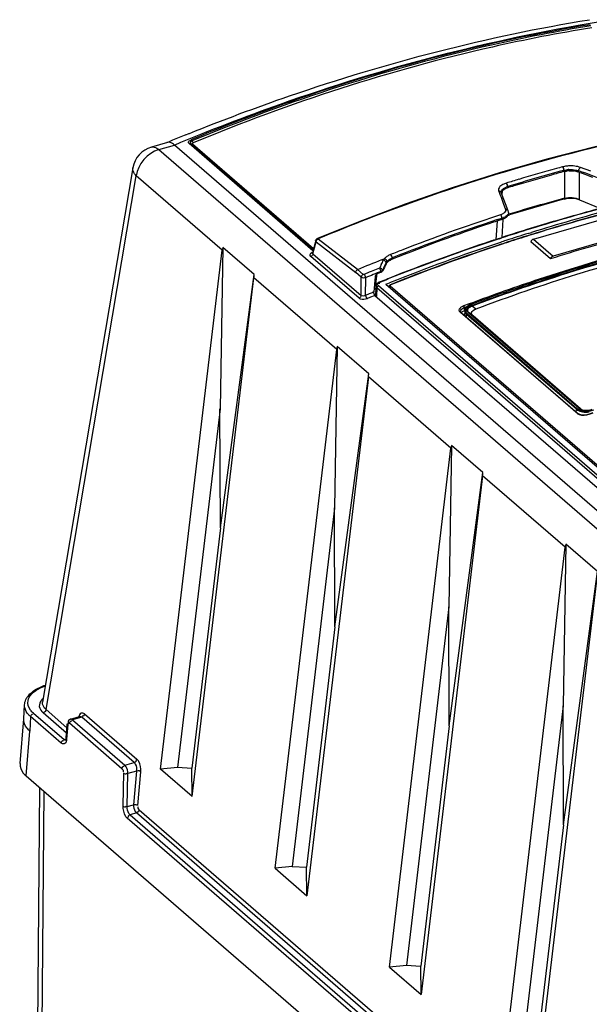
# Model space of a CAD drawing. Header units: inches. Extents: x 0 to 117, y 0 to 83.
# Tile 38 of 70: x 96.94 to 98.66, y 24.2 to 27.17. Entities that reach past the tile are written whole.
import ezdxf

# ---------------------------------------------------------------- set-up
doc = ezdxf.new("R2010")
doc.units = ezdxf.units.IN
doc.header["$LTSCALE"] = 6.431102
doc.header["$MEASUREMENT"] = 0
doc.layers.get('0').update_dxf_attribs({"linetype": 'CONTINUOUS'})

msp = doc.modelspace()

# ---------------------------------------------------------------- linework, layer by layer
at = {"color": 7, "linetype": 'CONTINUOUS'}
for p, q in [((97.3857, 26.7979), (97.3374, 26.784)), ((97.4408, 26.8207), (97.4499, 26.8244)), ((97.4499, 26.8244), (97.4519, 26.8252)), ((97.3593, 26.7765), (97.4065, 26.7902)), ((97.3593, 26.7765), (103.5503, 21.415)), ((103.5975, 21.4286), (97.4065, 26.7902)), ((97.824, 26.4716), (97.4513, 26.7944)), ((97.4557, 26.7941), (97.8248, 26.4745)), ((97.4616, 26.7936), (97.8258, 26.4782)), ((97.2816, 26.7215), (97.0097, 25.1113)), ((98.5801, 26.7102), (98.5801, 26.7138)), ((98.5815, 26.7101), (98.582, 26.6296)), ((98.616, 26.7112), (98.6222, 26.7097)), ((98.6251, 26.7087), (98.625, 26.7123)), ((98.6251, 26.7087), (98.6353, 26.705)), ((98.6267, 26.6259), (98.6263, 26.7085)), ((98.6607, 26.711), (98.63, 26.7225)), ((97.0199, 25.0885), (97.2916, 26.6971)), ((97.5506, 26.4728), (97.2916, 26.6971)), ((98.3835, 26.6513), (98.3881, 26.6391)), ((98.391, 26.6482), (98.391, 26.6482)), ((98.3942, 26.6391), (98.3952, 26.6529)), ((98.4022, 26.6578), (98.4062, 26.6597)), ((98.4106, 26.6612), (98.4107, 26.6649)), ((98.3881, 26.6391), (98.3904, 26.633)), ((98.3904, 26.633), (98.3927, 26.6269)), ((98.412, 26.5921), (98.3912, 26.6471)), ((98.3927, 26.6269), (98.3973, 26.6146)), ((98.6267, 26.6253), (98.6903, 26.5988)), ((98.3973, 26.6146), (98.4042, 26.5963)), ((98.3784, 26.5604), (98.3746, 26.5051)), ((98.3889, 26.5799), (98.3767, 26.5759)), ((98.3813, 26.5619), (98.3782, 26.5609)), ((98.3801, 26.5654), (98.3933, 26.5697)), ((98.3933, 26.5659), (98.3813, 26.5619)), ((98.3933, 26.5659), (98.3933, 26.5697)), ((98.3936, 26.5114), (98.3973, 26.5656)), ((98.3974, 26.5674), (98.4017, 26.5694)), ((98.4017, 26.5731), (98.3978, 26.5713)), ((98.4107, 26.5782), (98.4141, 26.5792)), ((98.413, 26.5865), (98.413, 26.5829)), ((98.4134, 26.5813), (98.4151, 26.5819)), ((98.4141, 26.5792), (98.4157, 26.5797)), ((98.4883, 26.5065), (98.7278, 26.5756)), ((97.9601, 26.5581), (97.838, 26.5087)), ((97.8326, 26.5027), (97.8222, 26.4651)), ((97.9586, 26.4145), (97.8394, 26.5066)), ((98.3848, 26.5086), (98.3913, 26.5107)), ((98.3851, 26.5076), (98.3929, 26.5101)), ((98.3913, 26.5107), (98.3936, 26.5115)), ((98.4723, 26.5237), (98.4821, 26.5267)), ((98.4839, 26.521), (98.4741, 26.5179)), ((98.4841, 26.5203), (98.4743, 26.5173)), ((98.4883, 26.5065), (98.5474, 26.4554)), ((98.7868, 26.5245), (98.5474, 26.4554)), ((97.3652, 24.9091), (97.5506, 26.4728)), ((97.5522, 26.4817), (97.5442, 25.9948)), ((97.6471, 26.3995), (97.5522, 26.4817)), ((97.8237, 26.4623), (97.8336, 26.4981)), ((97.8336, 26.4981), (97.9527, 26.4061)), ((98.5392, 26.4471), (98.4802, 26.4982)), ((97.8198, 26.4552), (97.8178, 26.454)), ((97.963, 26.3282), (97.8178, 26.454)), ((97.8222, 26.465), (97.8221, 26.4648)), ((97.8237, 26.4623), (97.9689, 26.3366)), ((98.0301, 26.4439), (98.0389, 26.4474)), ((98.0525, 26.4407), (98.0573, 26.4436)), ((98.0628, 26.45), (98.0628, 26.4462)), ((97.9753, 26.4001), (97.9586, 26.4145)), ((98.004, 26.4108), (97.9988, 26.4087)), ((98.0143, 26.4151), (98.004, 26.4108)), ((98.0195, 26.4172), (98.0143, 26.4151)), ((98.0246, 26.4194), (98.0195, 26.4172)), ((98.0259, 26.422), (98.0246, 26.4194)), ((98.0256, 26.4175), (98.0246, 26.4194)), ((98.0298, 26.4298), (98.0259, 26.422)), ((98.0333, 26.4123), (98.0371, 26.42)), ((98.0334, 26.4105), (98.0333, 26.4123)), ((98.0371, 26.42), (98.0383, 26.4226)), ((98.0383, 26.4226), (98.0396, 26.4252)), ((98.0396, 26.4252), (98.0434, 26.433)), ((98.0434, 26.433), (98.0446, 26.4355)), ((98.0446, 26.4355), (98.0446, 26.4323)), ((97.4606, 24.8265), (97.646, 26.3902)), ((97.5453, 25.6367), (97.6471, 26.3995)), ((97.8955, 26.1741), (97.646, 26.3902)), ((97.9693, 26.3917), (97.9527, 26.4061)), ((97.9689, 26.3366), (97.9693, 26.3917)), ((97.9937, 26.4065), (97.978, 26.3999)), ((97.9824, 26.3368), (97.9828, 26.3901)), ((97.9988, 26.4087), (97.9937, 26.4065)), ((98.0109, 26.3927), (98.0075, 26.3473)), ((98.0148, 26.4003), (98.013, 26.3981)), ((98.0148, 26.3787), (98.0177, 26.4027)), ((98.0183, 26.4027), (98.0288, 26.407)), ((98.0277, 26.3785), (98.0389, 26.383)), ((98.0281, 26.3775), (98.0393, 26.382)), ((98.0288, 26.407), (98.0288, 26.4092)), ((98.0389, 26.383), (98.0441, 26.3851)), ((98.0393, 26.382), (98.0445, 26.3841)), ((98.0441, 26.3851), (98.0499, 26.3874)), ((98.0445, 26.3841), (98.0503, 26.3864)), ((98.0081, 26.3552), (98.0135, 26.3567)), ((98.0134, 26.3548), (98.014, 26.3652)), ((98.0143, 26.3674), (98.014, 26.3652)), ((98.0143, 26.3678), (98.0148, 26.3787)), ((98.0166, 26.3597), (98.0151, 26.3613)), ((98.0166, 26.3597), (98.0152, 26.3346)), ((99.2895, 25.2573), (98.0166, 26.3597)), ((99.294, 25.2635), (98.0211, 26.3659)), ((98.0241, 26.3741), (98.0255, 26.3742)), ((98.0246, 26.3773), (98.0277, 26.3785)), ((98.0262, 26.3767), (98.0281, 26.3775)), ((98.0438, 26.3704), (98.049, 26.3725)), ((98.0438, 26.3704), (99.3093, 25.2745)), ((98.049, 26.3725), (98.0548, 26.3748)), ((98.0566, 26.3656), (99.3096, 25.2806)), ((98.0108, 26.3369), (98.0003, 26.3325)), ((98.01, 26.3387), (98.0125, 26.3394)), ((98.0108, 26.3369), (99.2766, 25.2407)), ((98.0131, 26.349), (98.0132, 26.351)), ((98.2796, 26.3003), (98.2901, 26.3042)), ((98.2796, 26.3003), (98.2796, 26.2909)), ((98.282, 26.2928), (98.2817, 26.2907)), ((98.2847, 26.2968), (98.2863, 26.2994)), ((98.2898, 26.3034), (98.2869, 26.3009)), ((98.2908, 26.3048), (98.2876, 26.3021)), ((98.2999, 26.3032), (98.3031, 26.3044)), ((98.3016, 26.3066), (98.3033, 26.3072)), ((98.3082, 26.3125), (98.3022, 26.3103)), ((98.3144, 26.2957), (98.3031, 26.3044)), ((98.6203, 25.9806), (98.2679, 26.2857)), ((98.2688, 26.2891), (98.2688, 26.2892)), ((98.2708, 26.2854), (98.6232, 25.9803)), ((98.2764, 26.2894), (98.2796, 26.2909)), ((98.2814, 26.2915), (98.2796, 26.2909)), ((98.2817, 26.2907), (98.2809, 26.2768)), ((98.282, 26.2873), (98.283, 26.2846)), ((98.283, 26.2846), (98.2846, 26.2821)), ((98.2865, 26.2719), (98.2869, 26.2798)), ((98.6173, 25.9936), (98.2869, 26.2798)), ((98.2884, 26.2819), (98.6189, 25.9957)), ((98.6247, 25.9967), (98.2927, 26.2842)), ((98.2954, 26.284), (98.6274, 25.9965)), ((98.6299, 25.9953), (98.3063, 26.2756)), ((97.71, 24.6104), (97.8955, 26.1741)), ((97.8971, 26.183), (97.8891, 25.6961)), ((97.9919, 26.1009), (97.8971, 26.183)), ((97.9909, 26.0915), (97.8055, 24.5278)), ((97.8902, 25.3381), (97.9919, 26.1009)), ((98.2396, 25.8762), (97.9909, 26.0915)), ((98.6217, 25.9937), (98.6189, 25.9957)), ((98.6299, 25.9953), (98.6274, 25.9965)), ((97.5442, 25.9948), (97.4164, 24.9144)), ((97.5453, 25.6367), (97.5439, 25.9951)), ((98.6172, 25.9855), (98.6173, 25.9936)), ((98.6173, 25.9936), (98.6202, 25.9915)), ((98.6222, 25.9792), (98.6203, 25.9806)), ((98.6542, 25.9783), (98.6523, 25.9777)), ((98.6664, 25.983), (98.6542, 25.9783)), ((98.6667, 25.9823), (98.6553, 25.978)), ((98.2412, 25.885), (98.2332, 25.3981)), ((98.336, 25.8029), (98.2412, 25.885)), ((98.0541, 24.3124), (98.2396, 25.8762)), ((98.335, 25.7935), (98.1496, 24.2298)), ((98.2343, 25.0401), (98.336, 25.8029)), ((98.5841, 25.5778), (98.335, 25.7935)), ((97.8891, 25.6961), (97.7613, 24.6157)), ((97.8902, 25.3381), (97.8888, 25.6964)), ((97.5453, 25.6367), (97.4594, 24.9122)), ((98.5856, 25.5867), (98.5777, 25.0998)), ((98.6805, 25.5045), (98.5856, 25.5867)), ((98.3986, 24.0141), (98.5841, 25.5778)), ((98.6795, 25.4952), (98.4941, 23.9315)), ((98.5788, 24.7417), (98.6805, 25.5045)), ((98.2332, 25.3981), (98.1054, 24.3177)), ((98.2343, 25.0401), (98.2329, 25.3984)), ((97.8902, 25.3381), (97.8043, 24.6135)), ((96.9528, 25.0603), (96.9554, 25.1032)), ((96.982, 25.0779), (97.0742, 24.998)), ((97.0817, 25.0178), (97.0115, 25.0786)), ((97.0199, 25.0885), (97.0831, 25.0338)), ((97.1358, 25.0758), (97.2939, 24.9388)), ((98.5777, 25.0998), (98.4499, 24.0194)), ((98.5788, 24.7417), (98.5774, 25.1001)), ((96.9416, 24.9258), (96.9529, 25.0611)), ((96.9734, 25.0674), (96.9712, 25.0237)), ((97.0657, 24.9875), (96.9734, 25.0674)), ((97.0804, 25.0021), (97.0841, 25.0461)), ((97.0864, 25.0492), (97.0871, 25.048)), ((97.2488, 24.9103), (97.0907, 25.0472)), ((97.0937, 25.0596), (97.1213, 25.0675)), ((97.1274, 25.0658), (97.0993, 25.0577)), ((97.0993, 25.0577), (97.2573, 24.9208)), ((97.1256, 25.067), (97.1274, 25.0658)), ((97.2855, 24.9289), (97.1274, 25.0658)), ((96.9599, 24.8885), (96.9712, 25.0237)), ((97.0854, 25.0432), (97.0817, 24.9993)), ((98.2343, 25.0401), (98.1484, 24.3155)), ((97.0676, 24.9861), (97.0657, 24.9875)), ((97.0742, 24.998), (97.0811, 25)), ((97.076, 24.9968), (97.0742, 24.998)), ((97.2573, 24.9208), (97.2855, 24.9289)), ((97.2533, 24.8978), (97.2512, 24.7983)), ((97.2923, 24.9034), (97.2667, 24.896)), ((97.2923, 24.9034), (97.2835, 24.802)), ((97.2968, 24.7996), (97.3057, 24.901)), ((97.4164, 24.9144), (97.3652, 24.9091)), ((97.4606, 24.8265), (97.3652, 24.9091)), ((97.4161, 24.9146), (97.4594, 24.9122)), ((97.4606, 24.8265), (97.4594, 24.9122)), ((96.9599, 24.8885), (103.2587, 19.4335)), ((97.2646, 24.7965), (97.2667, 24.896)), ((96.9927, 23.8773), (97.0016, 24.8523)), ((97.0054, 23.8517), (97.0144, 24.8413)), ((97.2646, 24.7965), (97.2835, 24.802)), ((97.3008, 24.7869), (102.9431, 19.9005)), ((102.9258, 19.8583), (97.2647, 24.761)), ((97.2923, 24.777), (97.2732, 24.7715)), ((97.2732, 24.7715), (102.9343, 19.8688)), ((102.9416, 19.8845), (97.2923, 24.777)), ((98.5788, 24.7417), (98.4928, 24.0172)), ((97.7613, 24.6157), (97.71, 24.6104)), ((97.71, 24.6104), (97.8055, 24.5278)), ((97.761, 24.6159), (97.8043, 24.6135)), ((97.8055, 24.5278), (97.8043, 24.6135)), ((98.1054, 24.3177), (98.0541, 24.3124)), ((98.0541, 24.3124), (98.1496, 24.2298)), ((98.1051, 24.3179), (98.1484, 24.3155)), ((98.1496, 24.2298), (98.1484, 24.3155))]:
    msp.add_line(p, q, dxfattribs=at)
for points in [[(99.0741, 26.8655), (98.9537, 26.8448), (98.812, 26.8165), (98.67, 26.7839), (98.5279, 26.7471)], [(97.4569, 26.8066), (97.4572, 26.8063), (97.4575, 26.806), (97.4579, 26.8056), (97.4582, 26.8051), (97.4585, 26.8047), (97.4588, 26.8041), (97.4591, 26.8036), (97.4593, 26.803), (97.4596, 26.8024)], [(97.4596, 26.8024), (97.4598, 26.8019), (97.4601, 26.8012), (97.4605, 26.8006), (97.4609, 26.7998), (97.4613, 26.7991), (97.4618, 26.7984), (97.4623, 26.7978), (97.4627, 26.7973), (97.4632, 26.7969)], [(97.4632, 26.7969), (97.4626, 26.7966), (97.4621, 26.7962), (97.4617, 26.7959), (97.4614, 26.7955), (97.4612, 26.7951), (97.4611, 26.7947), (97.4611, 26.7943), (97.4613, 26.7939), (97.4616, 26.7936)], [(97.4557, 26.7941), (97.4553, 26.7944), (97.4549, 26.7946), (97.4544, 26.7947), (97.454, 26.7948), (97.4534, 26.7949), (97.4529, 26.7949), (97.4524, 26.7948), (97.4518, 26.7946), (97.4513, 26.7944)], [(97.4557, 26.7941), (97.4561, 26.7938), (97.4565, 26.7936), (97.4571, 26.7933), (97.4577, 26.7931), (97.4585, 26.793), (97.4593, 26.793), (97.46, 26.7931), (97.4608, 26.7933), (97.4616, 26.7936)], [(98.5279, 26.7471), (98.3857, 26.7061), (98.2436, 26.6609), (98.1017, 26.6116), (97.9601, 26.5581)], [(98.3912, 26.6471), (98.3911, 26.6476), (98.391, 26.648), (98.391, 26.6482)], [(98.582, 26.6296), (98.582, 26.6293), (98.582, 26.6291), (98.582, 26.6288), (98.5819, 26.6286), (98.5819, 26.6283), (98.5818, 26.6281), (98.5818, 26.6278), (98.5817, 26.6276), (98.5816, 26.6274)], [(98.413, 26.5865), (98.4129, 26.5889), (98.4123, 26.5912), (98.412, 26.5921)], [(97.838, 26.5087), (97.8373, 26.5083), (97.8363, 26.5078), (97.8353, 26.507), (97.8344, 26.5061), (97.8337, 26.5051), (97.833, 26.504), (97.8326, 26.5027)], [(97.838, 26.5087), (97.8382, 26.5087), (97.8386, 26.5088), (97.839, 26.5087), (97.8395, 26.5084), (97.84, 26.5081)], [(97.8394, 26.5066), (97.8392, 26.5068), (97.8391, 26.5069), (97.8391, 26.5071), (97.8391, 26.5073), (97.8391, 26.5074), (97.8393, 26.5076), (97.8396, 26.5079), (97.84, 26.5081), (97.8405, 26.5084)], [(98.0368, 26.444), (98.0365, 26.4435), (98.0362, 26.443)], [(98.0389, 26.4474), (98.0386, 26.4469), (98.0383, 26.4464), (98.0379, 26.446), (98.0376, 26.4455), (98.0374, 26.445), (98.0368, 26.444)], [(98.0333, 26.4123), (98.0331, 26.4119), (98.0327, 26.4115), (98.0324, 26.4111), (98.0319, 26.4107), (98.0314, 26.4104), (98.0308, 26.41), (98.0302, 26.4097), (98.0295, 26.4095), (98.0288, 26.4092)], [(98.0446, 26.4355), (98.0448, 26.4359), (98.045, 26.4363), (98.0452, 26.4367), (98.0455, 26.4371), (98.0457, 26.4376), (98.046, 26.438), (98.0463, 26.4384), (98.0466, 26.4388), (98.0469, 26.4392)], [(97.978, 26.3999), (97.9776, 26.3998), (97.9773, 26.3998), (97.977, 26.3997), (97.9767, 26.3997), (97.9763, 26.3997), (97.976, 26.3997), (97.9758, 26.3998), (97.9755, 26.3999), (97.9753, 26.4001)], [(98.0288, 26.407), (98.0295, 26.4073), (98.0302, 26.4077), (98.0308, 26.408), (98.0314, 26.4084), (98.0319, 26.4088), (98.0324, 26.4092), (98.0328, 26.4096), (98.0331, 26.4101), (98.0334, 26.4105)], [(98.0246, 26.3773), (98.0225, 26.3763), (98.0202, 26.375), (98.0182, 26.3734), (98.0165, 26.3716), (98.0152, 26.3696), (98.0143, 26.3674)], [(98.0173, 26.3623), (98.0169, 26.3615), (98.0167, 26.3606), (98.0166, 26.3597)], [(98.0211, 26.3659), (98.0203, 26.3656), (98.0196, 26.3651), (98.0189, 26.3645), (98.0183, 26.3639), (98.0177, 26.3631), (98.0173, 26.3623)], [(98.0246, 26.3773), (98.0248, 26.3773), (98.0252, 26.3773), (98.0257, 26.3771), (98.0262, 26.3767)], [(98.057, 26.3691), (98.0567, 26.369), (98.0553, 26.3682), (98.0541, 26.3672), (98.0533, 26.3661), (98.0528, 26.3649), (98.0525, 26.3636), (98.0525, 26.3634)], [(98.0566, 26.3656), (98.0562, 26.3655), (98.0558, 26.3652), (98.0553, 26.3649), (98.0549, 26.3644), (98.0544, 26.3639), (98.0541, 26.3633), (98.0538, 26.3627), (98.0536, 26.362), (98.0536, 26.3614)], [(98.0566, 26.3656), (98.0563, 26.366), (98.0561, 26.3663), (98.0561, 26.3667), (98.0561, 26.367), (98.0563, 26.3674), (98.0566, 26.3678), (98.057, 26.3681), (98.0575, 26.3684), (98.0581, 26.3687)], [(98.0581, 26.3687), (98.0577, 26.369), (98.0574, 26.3691), (98.0571, 26.3691), (98.057, 26.3691)], [(98.2773, 26.3053), (98.2777, 26.3049), (98.278, 26.3045), (98.2783, 26.304), (98.2787, 26.3034), (98.2789, 26.3028), (98.2792, 26.3022), (98.2794, 26.3015), (98.2795, 26.3009), (98.2796, 26.3003)], [(98.2876, 26.3021), (98.285, 26.2992), (98.2831, 26.2961), (98.282, 26.2928)], [(98.3017, 26.3104), (98.2987, 26.3093), (98.2946, 26.3072), (98.2908, 26.3048)], [(98.3016, 26.3066), (98.3018, 26.3064), (98.302, 26.3062), (98.3021, 26.306), (98.3023, 26.3058), (98.3025, 26.3055), (98.3026, 26.3053), (98.3028, 26.305), (98.3029, 26.3047), (98.3031, 26.3044)], [(98.3022, 26.3103), (98.302, 26.3104), (98.3019, 26.3104), (98.3017, 26.3105), (98.3017, 26.3104)], [(98.2679, 26.2857), (98.2687, 26.2859), (98.2694, 26.286), (98.27, 26.2859), (98.2705, 26.2857), (98.2708, 26.2854)], [(98.2708, 26.2854), (98.2703, 26.2859), (98.2697, 26.2865), (98.2693, 26.2872), (98.269, 26.2878), (98.2688, 26.2884), (98.2688, 26.289), (98.2688, 26.2892)], [(98.2884, 26.2819), (98.2882, 26.2817), (98.2879, 26.2816), (98.2877, 26.2814), (98.2875, 26.2812), (98.2873, 26.2809), (98.2871, 26.2806), (98.287, 26.2804), (98.2869, 26.2801), (98.2869, 26.2798)], [(98.2927, 26.2842), (98.2931, 26.2844), (98.2935, 26.2844), (98.2939, 26.2845), (98.2942, 26.2845), (98.2944, 26.2844), (98.2947, 26.2844), (98.295, 26.2843), (98.2952, 26.2842), (98.2954, 26.284)], [(98.6173, 25.9936), (98.6173, 25.9939), (98.6174, 25.9942), (98.6175, 25.9945), (98.6177, 25.9947), (98.6179, 25.995), (98.6181, 25.9952), (98.6183, 25.9954), (98.6186, 25.9956), (98.6189, 25.9957)], [(98.6247, 25.9967), (98.6251, 25.9968), (98.6255, 25.9969), (98.6259, 25.9969), (98.6262, 25.9969), (98.6265, 25.9969), (98.6267, 25.9968), (98.627, 25.9967), (98.6272, 25.9966), (98.6274, 25.9965)], [(98.6203, 25.9806), (98.621, 25.9808), (98.6217, 25.9808), (98.6223, 25.9807), (98.6228, 25.9805), (98.6232, 25.9803)], [(98.6281, 25.9776), (98.6259, 25.9785), (98.6241, 25.9796), (98.6232, 25.9802)], [(98.6523, 25.9777), (98.6493, 25.9769), (98.646, 25.9762), (98.6427, 25.9759), (98.6394, 25.9758), (98.6363, 25.9759), (98.6333, 25.9762), (98.6305, 25.9768), (98.6281, 25.9776)], [(98.6553, 25.978), (98.6549, 25.9782), (98.6546, 25.9784), (98.6543, 25.9784), (98.6542, 25.9783)], [(97.0804, 25.0021), (97.0804, 25.0014), (97.08, 24.9991), (97.0795, 24.9973), (97.0793, 24.9967)]]:
    msp.add_lwpolyline(points, dxfattribs=at)
for centre, radius, start, end in [((99.8228, 20.9623), 6.3242, 112.51795, 112.67991), ((99.8134, 20.9852), 6.2994, 112.12513, 112.5181), ((97.3593, 26.7084), 0.0787, 106.0955, 170.4208), ((100.0038, 21.4638), 5.4396, 105.1736, 107.0306), ((99.9996, 21.4751), 5.4388, 105.3792, 106.6186), ((99.9836, 21.5324), 5.3792, 105.1692, 105.3773), ((99.9845, 21.5295), 5.3676, 105.1678, 105.3762), ((98.5973, 26.6447), 0.0823, 101.124, 104.9556), ((98.5999, 26.6309), 0.0963, 93.6873, 101.091), ((98.6, 26.632), 0.0843, 93.4253, 96.9546), ((98.6003, 26.6297), 0.083, 93.4483, 97.0852), ((98.6016, 26.6384), 0.0742, 78.7534, 82.6622), ((98.6074, 26.661), 0.0508, 69.5861, 72.975), ((100.0188, 21.41), 5.5067, 106.6169, 107.0266), ((100.0052, 21.456), 5.4439, 105.586, 106.8247), ((99.989, 21.5131), 5.3846, 105.3762, 105.5841), ((98.4275, 26.6109), 0.0566, 107.3543, 112.3841), ((98.427, 26.6076), 0.0561, 106.9721, 111.7925), ((100.0222, 21.3991), 5.5034, 106.8229, 107.0278), ((100.0186, 21.2927), 5.5269, 105.0657, 106.8656), ((102.9249, 11.2208), 16.0071, 105.74345, 106.36152), ((100.0982, 21.294), 5.4878, 104.5464, 107.1641), ((100.0751, 21.4), 5.3685, 104.5911, 107.2616), ((100.0783, 21.3961), 5.3665, 104.6139, 107.2819), ((100.0766, 21.3685), 5.4112, 104.574, 105.4247), ((100.1678, 21.1533), 5.6997, 108.2791, 111.6742), ((100.1604, 21.1716), 5.691, 108.2657, 111.2842), ((100.127, 21.2693), 5.5731, 108.2878, 108.5236), ((98.3747, 26.6236), 0.046, 288.0651, 292.9345), ((98.376, 26.6247), 0.0576, 287.4751, 292.1594), ((98.3753, 26.6208), 0.0578, 288.0787, 292.4611), ((98.4037, 26.5831), 0.00928, 348.3747, 358.9846), ((100.1076, 21.2572), 5.5267, 105.4277, 107.1446), ((100.0776, 21.3951), 5.3679, 104.6556, 107.2718), ((100.17, 21.1446), 5.705, 108.5357, 111.6766), ((100.1439, 21.1435), 5.6451, 107.1561, 108.0701), ((100.1417, 21.1457), 5.6434, 107.1418, 108.0454), ((100.2131, 20.9339), 5.8668, 108.38999, 111.63652), ((100.2114, 20.9423), 5.8573, 108.16724, 111.65115), ((100.1604, 21.0883), 5.7037, 108.1374, 108.3762), ((100.1292, 21.225), 5.5517, 108.091, 108.2698), ((100.1177, 21.2604), 5.5144, 107.3606, 108.0916), ((100.119, 21.2597), 5.5095, 107.3711, 108.0547), ((100.1202, 21.2589), 5.5099, 107.3808, 108.0548), ((100.1625, 21.3042), 5.393, 105.0016, 107.5176), ((97.6285, 26.4635), 0.0785, 166.5825, 173.1825), ((100.1805, 21.0745), 5.7106, 108.2854, 111.8541), ((100.1862, 21.0619), 5.7184, 108.5376, 111.8608), ((100.2088, 21.0443), 5.8272, 111.27386, 111.66138), ((100.184, 21.0704), 5.7089, 108.3043, 111.8628), ((100.1371, 21.2045), 5.5676, 108.2794, 108.5242), ((100.1306, 21.2241), 5.5469, 108.0542, 108.2794), ((100.1318, 21.2233), 5.5473, 108.0543, 108.2888), ((100.2667, 20.8894), 5.9878, 111.93291, 112.6729), ((97.2493, 26.8199), 0.8725, 333.4459, 334.4072), ((98.0614, 26.4292), 0.029, 136.5605, 140.9868), ((98.0727, 26.412), 0.0351, 125.1579, 129.4108), ((98.0823, 26.3963), 0.0535, 114.6498, 117.8503), ((98.0846, 26.3914), 0.0589, 111.6457, 114.6566), ((98.0661, 26.4207), 0.028, 96.8053, 100.9825), ((100.2621, 20.951), 5.8975, 112.25304, 112.73691), ((98.0277, 26.3243), 0.0559, 103.3333, 108.5673), ((100.2525, 20.9409), 5.854, 112.66851, 112.81646), ((99.4664, 22.8033), 3.8217, 112.5589, 112.7741), ((100.2484, 20.9507), 5.8434, 112.55, 112.6685), ((98.2909, 26.2701), 0.0377, 111.1014, 113.8273), ((100.3186, 20.9266), 5.753, 110.53702, 110.78272), ((98.2903, 26.2731), 0.0292, 111.5756, 115.8942), ((98.2937, 26.2899), 0.012, 166.4282, 176.3236), ((98.3145, 26.2709), 0.0379, 115.7965, 118.5715), ((98.3232, 26.2562), 0.0581, 111.2388, 115.776), ((98.3162, 26.2672), 0.0419, 113.1675, 115.8017), ((98.3175, 26.2643), 0.0451, 110.5956, 113.1724), ((98.2929, 26.29), 0.0113, 176.7482, 194.0501), ((98.2981, 26.293), 0.0173, 218.9327, 222.9524), ((98.2996, 26.2944), 0.0193, 222.9946, 229.0504), ((97.9734, 26.1648), 0.0785, 166.5825, 173.1825), ((98.643, 26.0181), 0.0282, 229.4554, 235.4681), ((98.6424, 26.0135), 0.0227, 228.7362, 235.1635), ((98.6456, 26.0134), 0.0239, 229.1307, 235.5109), ((98.6451, 26.0186), 0.0284, 245.7097, 252.6307), ((98.6459, 26.021), 0.031, 252.5937, 257.795), ((98.6462, 26.0227), 0.0327, 257.7897, 262.9508), ((98.6465, 26.0553), 0.0675, 265.6615, 277.8545), ((98.6465, 26.0601), 0.0749, 269.6341, 277.4791), ((98.6467, 26.0344), 0.0444, 276.7123, 281.3271), ((98.6461, 26.0376), 0.0477, 281.3209, 285.7993), ((98.6464, 26.0569), 0.0692, 277.9166, 289.7581), ((98.3175, 25.8668), 0.0785, 166.5825, 173.1825), ((98.662, 25.5685), 0.0785, 166.5825, 173.1825)]:
    msp.add_arc(centre, radius, start, end, dxfattribs=at)
for centre, major_axis, ratio, start_param, end_param in [((98.2395, 21.7962), (1.3214, 6.1368), 0.265947, 0.773528, 0.778918), ((97.6455, 26.4605), (0.0055, 0.0993), 0.062713, -2.354135, -2.228091), ((98.037, 26.3482), (0.0453, 0), 0.499908, 2.096112, 2.206705), ((98.0189, 26.0994), (0.0172, 0.4934), 0.034183, 1.027938, 1.064006), ((98.0322, 26.3395), (0.0197, 0), 0.499473, -3.134842, -2.618096), ((97.9904, 26.1618), (0.0055, 0.0993), 0.062713, -2.354135, -2.228091), ((98.3345, 25.8638), (0.0055, 0.0993), 0.062713, -2.354135, -2.228091)]:
    msp.add_ellipse(centre, major_axis=major_axis, ratio=ratio, start_param=start_param, end_param=end_param, dxfattribs=at)
for points, knots in [([(97.4065, 26.7901), (97.5119, 26.8342), (97.9259, 26.9942), (98.3581, 27.1085), (98.6833, 27.1612)], [0, 0, 0, 0, 0.257517, 1, 1, 1, 1]), ([(97.4519, 26.8252), (97.5515, 26.8655), (97.9429, 27.0122), (98.3501, 27.1179), (98.6567, 27.1679)], [0, 0, 0, 0, 0.256959, 1, 1, 1, 1]), ([(97.4569, 26.8066), (97.5558, 26.8477), (97.9456, 26.9975), (98.3525, 27.1041), (98.659, 27.1537)], [0, 0, 0, 0, 0.256419, 1, 1, 1, 1]), ([(98.6612, 27.1493), (98.5607, 27.1331), (98.1508, 27.0534), (97.7511, 26.9236), (97.4596, 26.8024)], [0, 0, 0, 0, 0.243845, 1, 1, 1, 1]), ([(98.664, 27.1435), (98.5636, 27.1273), (98.154, 27.0477), (97.7545, 26.9179), (97.4632, 26.7969)], [0, 0, 0, 0, 0.243845, 1, 1, 1, 1]), ([(97.8405, 26.5084), (97.9421, 26.5508), (98.3424, 26.7053), (98.7606, 26.8146), (99.0756, 26.8649)], [0, 0, 0, 0, 0.256523, 1, 1, 1, 1]), ([(97.4065, 26.7901), (97.4047, 26.7917), (97.3989, 26.7963), (97.3906, 26.7994), (97.3856, 26.7979)], [0, 0, 0, 0, 0.312202, 1, 1, 1, 1]), ([(97.4513, 26.7944), (97.4497, 26.7958), (97.4462, 26.8016), (97.4534, 26.8036), (97.4562, 26.8037)], [0, 0, 0, 0, 0.422885, 1, 1, 1, 1]), ([(97.4596, 26.8024), (97.4577, 26.8017), (97.4523, 26.8003), (97.4557, 26.7962), (97.457, 26.796)], [0, 0, 0, 0, 0.614335, 1, 1, 1, 1]), ([(97.3374, 26.784), (97.3427, 26.7855), (97.3514, 26.7828), (97.3575, 26.7781), (97.3593, 26.7765)], [0, 0, 0, 0, 0.696555, 1, 1, 1, 1]), ([(97.2916, 26.6971), (97.2898, 26.699), (97.284, 26.7057), (97.2806, 26.7152), (97.2816, 26.7215)], [0, 0, 0, 0, 0.292449, 1, 1, 1, 1]), ([(98.396, 26.671), (98.394, 26.67), (98.3878, 26.6664), (98.3824, 26.6592), (98.3828, 26.6542)], [0, 0, 0, 0, 0.317995, 1, 1, 1, 1]), ([(98.3828, 26.6542), (98.3828, 26.6537), (98.383, 26.6527), (98.3833, 26.6518), (98.3835, 26.6513)], [0, 0, 0, 0, 0.496285, 1, 1, 1, 1]), ([(98.391, 26.6471), (98.3904, 26.6484), (98.3881, 26.6506), (98.3849, 26.6515), (98.3835, 26.6513)], [0, 0, 0, 0, 0.498447, 1, 1, 1, 1]), ([(98.391, 26.6482), (98.391, 26.6497), (98.3932, 26.6569), (98.4006, 26.661), (98.406, 26.6632)], [0, 0, 0, 0, 0.194283, 1, 1, 1, 1]), ([(98.4119, 26.592), (98.4112, 26.5934), (98.4089, 26.5956), (98.4057, 26.5965), (98.4042, 26.5963)], [0, 0, 0, 0, 0.498255, 1, 1, 1, 1]), ([(98.3985, 26.5844), (98.3976, 26.5838), (98.3957, 26.5827), (98.3936, 26.5817), (98.3926, 26.5813)], [0, 0, 0, 0, 0.479768, 1, 1, 1, 1]), ([(98.4081, 26.5774), (98.4072, 26.5766), (98.4052, 26.5751), (98.4029, 26.5738), (98.4017, 26.5731)], [0, 0, 0, 0, 0.475016, 1, 1, 1, 1]), ([(98.4017, 26.5694), (98.4029, 26.5701), (98.4051, 26.5714), (98.4072, 26.573), (98.4081, 26.5738)], [0, 0, 0, 0, 0.524948, 1, 1, 1, 1]), ([(98.4081, 26.5738), (98.4092, 26.5749), (98.4113, 26.5771), (98.4125, 26.5799), (98.4128, 26.5812)], [0, 0, 0, 0, 0.538612, 1, 1, 1, 1]), ([(98.3004, 26.314), (98.3687, 26.3396), (98.639, 26.435), (98.9167, 26.5095), (99.1262, 26.5516)], [0, 0, 0, 0, 0.254391, 1, 1, 1, 1]), ([(99.128, 26.5431), (99.059, 26.5291), (98.7795, 26.4663), (98.5053, 26.3804), (98.3031, 26.3044)], [0, 0, 0, 0, 0.245748, 1, 1, 1, 1]), ([(98.3033, 26.3072), (98.3715, 26.3328), (98.6412, 26.4284), (98.9184, 26.5031), (99.1275, 26.5455)], [0, 0, 0, 0, 0.254372, 1, 1, 1, 1]), ([(99.1269, 26.5483), (99.0584, 26.5345), (98.7811, 26.4724), (98.5089, 26.3876), (98.3082, 26.3125)], [0, 0, 0, 0, 0.245775, 1, 1, 1, 1]), ([(99.1318, 26.5316), (99.0635, 26.5178), (98.7865, 26.4556), (98.5148, 26.3708), (98.3144, 26.2957)], [0, 0, 0, 0, 0.245776, 1, 1, 1, 1]), ([(97.8336, 26.4981), (97.8331, 26.4988), (97.8323, 26.5003), (97.832, 26.502), (97.8321, 26.5028)], [0, 0, 0, 0, 0.515137, 1, 1, 1, 1]), ([(97.8178, 26.454), (97.8161, 26.4555), (97.8137, 26.4615), (97.8187, 26.4654), (97.8213, 26.4668)], [0, 0, 0, 0, 0.439549, 1, 1, 1, 1]), ([(97.8237, 26.4623), (97.8237, 26.461), (97.8227, 26.4583), (97.8209, 26.4562), (97.8198, 26.4552)], [0, 0, 0, 0, 0.473196, 1, 1, 1, 1]), ([(97.8237, 26.4623), (97.8232, 26.4625), (97.8222, 26.4631), (97.8216, 26.4642), (97.8216, 26.4647)], [0, 0, 0, 0, 0.529379, 1, 1, 1, 1]), ([(98.0563, 26.4468), (98.057, 26.4471), (98.0585, 26.4476), (98.06, 26.448), (98.0608, 26.4482)], [0, 0, 0, 0, 0.478269, 1, 1, 1, 1]), ([(98.031, 26.4166), (98.0301, 26.4174), (98.0281, 26.4188), (98.0257, 26.4195), (98.0246, 26.4194)], [0, 0, 0, 0, 0.51955, 1, 1, 1, 1]), ([(98.0288, 26.4092), (98.0286, 26.4106), (98.0275, 26.4135), (98.0263, 26.4162), (98.0256, 26.4175)], [0, 0, 0, 0, 0.48586, 1, 1, 1, 1]), ([(98.0333, 26.4123), (98.0333, 26.413), (98.0327, 26.4147), (98.0316, 26.4159), (98.031, 26.4166)], [0, 0, 0, 0, 0.458741, 1, 1, 1, 1]), ([(98.0446, 26.4323), (98.0453, 26.4336), (98.047, 26.4361), (98.0492, 26.4381), (98.0504, 26.4392)], [0, 0, 0, 0, 0.468689, 1, 1, 1, 1]), ([(98.013, 26.3981), (98.0124, 26.3972), (98.0115, 26.3955), (98.0109, 26.3936), (98.0109, 26.3927)], [0, 0, 0, 0, 0.527574, 1, 1, 1, 1]), ([(98.0183, 26.4027), (98.0176, 26.4024), (98.0164, 26.4017), (98.0153, 26.4008), (98.0148, 26.4003)], [0, 0, 0, 0, 0.479289, 1, 1, 1, 1]), ([(98.0151, 26.3613), (98.0147, 26.3619), (98.0141, 26.3631), (98.0139, 26.3645), (98.014, 26.3652)], [0, 0, 0, 0, 0.513085, 1, 1, 1, 1]), ([(98.0211, 26.3659), (98.0204, 26.3665), (98.0192, 26.368), (98.0186, 26.3699), (98.0187, 26.3708)], [0, 0, 0, 0, 0.516968, 1, 1, 1, 1]), ([(98.0187, 26.3708), (98.0189, 26.3717), (98.0204, 26.3737), (98.0227, 26.374), (98.0241, 26.3741)], [0, 0, 0, 0, 0.381404, 1, 1, 1, 1]), ([(97.9871, 26.327), (97.981, 26.3245), (97.9718, 26.3234), (97.9643, 26.3271), (97.963, 26.3282)], [0, 0, 0, 0, 0.796826, 1, 1, 1, 1]), ([(98.2679, 26.2857), (98.266, 26.2874), (98.2629, 26.2926), (98.2661, 26.2977), (98.268, 26.2996)], [0, 0, 0, 0, 0.485966, 1, 1, 1, 1]), ([(98.2863, 26.2994), (98.2869, 26.3003), (98.2884, 26.302), (98.2902, 26.3036), (98.2911, 26.3043)], [0, 0, 0, 0, 0.478667, 1, 1, 1, 1]), ([(98.2927, 26.2842), (98.2899, 26.2867), (98.2841, 26.2953), (98.2924, 26.302), (98.2963, 26.3042)], [0, 0, 0, 0, 0.456231, 1, 1, 1, 1]), ([(98.2954, 26.284), (98.293, 26.2861), (98.2877, 26.2918), (98.2922, 26.2987), (98.2948, 26.3005)], [0, 0, 0, 0, 0.502757, 1, 1, 1, 1]), ([(98.2911, 26.3043), (98.2921, 26.3051), (98.2944, 26.3066), (98.2967, 26.3078), (98.298, 26.3084)], [0, 0, 0, 0, 0.483528, 1, 1, 1, 1]), ([(98.2948, 26.3005), (98.2955, 26.301), (98.2972, 26.302), (98.299, 26.3028), (98.2999, 26.3032)], [0, 0, 0, 0, 0.482867, 1, 1, 1, 1]), ([(98.2709, 26.2853), (98.2716, 26.2861), (98.2733, 26.2876), (98.2753, 26.2888), (98.2764, 26.2894)], [0, 0, 0, 0, 0.470099, 1, 1, 1, 1]), ([(98.6202, 25.9915), (98.6212, 25.9908), (98.6236, 25.9896), (98.6261, 25.9886), (98.6274, 25.9881)], [0, 0, 0, 0, 0.480812, 1, 1, 1, 1]), ([(98.6285, 25.9905), (98.6272, 25.9909), (98.6249, 25.9918), (98.6227, 25.993), (98.6217, 25.9937)], [0, 0, 0, 0, 0.518112, 1, 1, 1, 1]), ([(98.6268, 25.977), (98.626, 25.9773), (98.6244, 25.978), (98.6229, 25.9788), (98.6222, 25.9792)], [0, 0, 0, 0, 0.518379, 1, 1, 1, 1]), ([(98.6334, 25.9927), (98.6327, 25.993), (98.6313, 25.9937), (98.63, 25.9945), (98.6294, 25.9949)], [0, 0, 0, 0, 0.517244, 1, 1, 1, 1]), ([(98.636, 25.9915), (98.6353, 25.9918), (98.634, 25.9925), (98.6327, 25.9933), (98.632, 25.9937)], [0, 0, 0, 0, 0.514437, 1, 1, 1, 1]), ([(98.6641, 25.9927), (98.6628, 25.9922), (98.6601, 25.9913), (98.6574, 25.9906), (98.656, 25.9903)], [0, 0, 0, 0, 0.492658, 1, 1, 1, 1]), ([(96.9554, 25.103), (96.9557, 25.1084), (96.962, 25.1322), (96.9842, 25.1477), (97.001, 25.1555)], [0, 0, 0, 0, 0.224176, 1, 1, 1, 1]), ([(96.982, 25.0779), (96.9789, 25.0806), (96.969, 25.0905), (96.9638, 25.106), (96.9659, 25.1158)], [0, 0, 0, 0, 0.289523, 1, 1, 1, 1]), ([(97.0116, 25.1227), (97.0096, 25.121), (97.0029, 25.1145), (96.999, 25.1045), (96.9998, 25.0979)], [0, 0, 0, 0, 0.289022, 1, 1, 1, 1]), ([(97.1358, 25.0758), (97.1332, 25.078), (97.1232, 25.0804), (97.1198, 25.0709), (97.1188, 25.0667)], [0, 0, 0, 0, 0.44254, 1, 1, 1, 1]), ([(96.9712, 25.0237), (96.9682, 25.0264), (96.9586, 25.0362), (96.9522, 25.0504), (96.9528, 25.0603)], [0, 0, 0, 0, 0.290848, 1, 1, 1, 1]), ([(97.0854, 25.0432), (97.085, 25.0436), (97.0843, 25.0445), (97.0838, 25.0455), (97.0837, 25.0461)], [0, 0, 0, 0, 0.516709, 1, 1, 1, 1]), ([(97.0854, 25.0432), (97.0855, 25.0449), (97.0855, 25.0498), (97.0891, 25.0469), (97.0896, 25.0458)], [0, 0, 0, 0, 0.577131, 1, 1, 1, 1]), ([(97.0993, 25.0577), (97.0984, 25.0584), (97.0967, 25.0596), (97.0946, 25.0598), (97.0937, 25.0596)], [0, 0, 0, 0, 0.555361, 1, 1, 1, 1]), ([(97.1214, 25.0675), (97.122, 25.0677), (97.1235, 25.0678), (97.1249, 25.0674), (97.1256, 25.067)], [0, 0, 0, 0, 0.484601, 1, 1, 1, 1]), ([(97.0817, 24.9993), (97.0814, 24.9948), (97.0804, 24.9851), (97.0703, 24.9844), (97.0676, 24.9861)], [0, 0, 0, 0, 0.594825, 1, 1, 1, 1]), ([(97.0799, 24.9962), (97.0793, 24.9961), (97.0779, 24.996), (97.0766, 24.9965), (97.076, 24.9968)], [0, 0, 0, 0, 0.473531, 1, 1, 1, 1]), ([(97.0803, 25.0021), (97.0806, 25.0018), (97.0815, 25.0013), (97.0824, 25.001), (97.083, 25.0009)], [0, 0, 0, 0, 0.389075, 1, 1, 1, 1]), ([(97.2855, 24.9289), (97.2869, 24.9277), (97.2921, 24.9202), (97.2933, 24.9104), (97.2923, 24.9034)], [0, 0, 0, 0, 0.209096, 1, 1, 1, 1]), ([(97.3057, 24.901), (97.3066, 24.9116), (97.3041, 24.9259), (97.2961, 24.937), (97.2939, 24.9388)], [0, 0, 0, 0, 0.789611, 1, 1, 1, 1]), ([(96.9416, 24.9258), (96.9407, 24.9158), (96.9468, 24.901), (96.9568, 24.8911), (96.9599, 24.8885)], [0, 0, 0, 0, 0.712662, 1, 1, 1, 1]), ([(97.2667, 24.896), (97.2667, 24.9031), (97.2643, 24.9123), (97.2588, 24.9196), (97.2573, 24.9208)], [0, 0, 0, 0, 0.788876, 1, 1, 1, 1]), ([(97.2512, 24.7983), (97.251, 24.7877), (97.2544, 24.7737), (97.2625, 24.7628), (97.2647, 24.761)], [0, 0, 0, 0, 0.788986, 1, 1, 1, 1]), ([(97.2732, 24.7715), (97.2718, 24.7727), (97.2664, 24.78), (97.2643, 24.7894), (97.2646, 24.7965)], [0, 0, 0, 0, 0.210189, 1, 1, 1, 1]), ([(97.2835, 24.802), (97.2832, 24.7949), (97.2855, 24.7855), (97.2909, 24.7782), (97.2923, 24.777)], [0, 0, 0, 0, 0.789319, 1, 1, 1, 1])]:
    msp.add_open_spline(points, degree=3, knots=knots, dxfattribs=at)
for points in [[(97.3593, 26.7765), (97.3259, 26.7669), (97.2957, 26.7317), (97.2916, 26.6971)], [(98.5801, 26.7138), (98.5801, 26.7175), (98.579, 26.7219), (98.576, 26.7242)], [(98.5801, 26.7138), (98.5833, 26.7146), (98.5865, 26.7152), (98.5898, 26.7156)], [(98.5801, 26.7102), (98.5834, 26.711), (98.5867, 26.7117), (98.59, 26.7121)], [(98.6129, 26.7265), (98.6065, 26.7273), (98.6001, 26.7275), (98.5937, 26.7271)], [(98.595, 26.7161), (98.6019, 26.7165), (98.6088, 26.7161), (98.6156, 26.7148)], [(98.5953, 26.7126), (98.6005, 26.7129), (98.6058, 26.7127), (98.6111, 26.712)], [(98.63, 26.7225), (98.6245, 26.7244), (98.6187, 26.7257), (98.6129, 26.7265)], [(98.6156, 26.7148), (98.6188, 26.7142), (98.622, 26.7134), (98.625, 26.7123)], [(98.625, 26.7123), (98.6248, 26.7161), (98.6267, 26.7207), (98.63, 26.7225)], [(98.7067, 26.6814), (98.6793, 26.6911), (98.6525, 26.7028), (98.625, 26.7123)], [(98.6353, 26.705), (98.6456, 26.7013), (98.6558, 26.6976), (98.666, 26.6935)], [(98.3912, 26.6468), (98.3926, 26.6518), (98.3976, 26.6555), (98.4022, 26.6578)], [(98.4064, 26.6753), (98.4029, 26.6741), (98.3993, 26.6727), (98.396, 26.671)], [(98.4107, 26.6649), (98.4106, 26.6686), (98.4094, 26.673), (98.4064, 26.6753)], [(98.5816, 26.6274), (98.5961, 26.6315), (98.6128, 26.6311), (98.6267, 26.6253)], [(98.582, 26.6296), (98.5965, 26.6333), (98.6137, 26.6333), (98.6267, 26.6259)], [(98.4042, 26.5963), (98.4058, 26.5921), (98.4021, 26.5869), (98.3985, 26.5844)], [(98.3933, 26.5697), (98.3931, 26.5734), (98.3918, 26.5776), (98.3889, 26.5799)], [(98.413, 26.5865), (98.413, 26.5831), (98.4107, 26.5797), (98.4081, 26.5774)], [(97.8336, 26.4981), (97.8336, 26.5015), (97.8362, 26.5053), (97.8394, 26.5066)], [(98.4882, 26.5065), (98.4845, 26.5054), (98.4812, 26.5019), (98.4802, 26.4982)], [(98.0446, 26.4355), (98.0444, 26.4392), (98.04, 26.4427), (98.0362, 26.443)], [(98.0469, 26.4392), (98.0467, 26.443), (98.0427, 26.4468), (98.0389, 26.4474)], [(98.0481, 26.4552), (98.0453, 26.4535), (98.0427, 26.4515), (98.0404, 26.4491)], [(98.0469, 26.4392), (98.0495, 26.4423), (98.0526, 26.4453), (98.0563, 26.4468)], [(98.0579, 26.46), (98.0545, 26.4587), (98.0512, 26.4571), (98.0481, 26.4552)], [(98.0628, 26.45), (98.0623, 26.4537), (98.0608, 26.4577), (98.0579, 26.46)], [(98.5392, 26.447), (98.5403, 26.4508), (98.5436, 26.4543), (98.5474, 26.4554)], [(97.9527, 26.4061), (97.9527, 26.4095), (97.9554, 26.4132), (97.9586, 26.4145)], [(97.9693, 26.3917), (97.9694, 26.3951), (97.9721, 26.3988), (97.9753, 26.4001)], [(97.9828, 26.3901), (97.9795, 26.3892), (97.9716, 26.3883), (97.9726, 26.3915)], [(97.9828, 26.3901), (97.9823, 26.3937), (97.9807, 26.3976), (97.978, 26.3999)], [(97.9689, 26.3366), (97.9689, 26.3332), (97.9662, 26.3296), (97.963, 26.3282)], [(97.9824, 26.3368), (97.9794, 26.3352), (97.9715, 26.3335), (97.9721, 26.3369)], [(97.9824, 26.3368), (97.9829, 26.3332), (97.9844, 26.3294), (97.9872, 26.327)], [(98.0108, 26.3369), (98.0081, 26.3393), (98.0072, 26.3437), (98.0075, 26.3473)], [(98.268, 26.2996), (98.2701, 26.3018), (98.2729, 26.3034), (98.2757, 26.3046)], [(98.2688, 26.2892), (98.2688, 26.2937), (98.2735, 26.2974), (98.2776, 26.2994)], [(98.2869, 26.3009), (98.2847, 26.2987), (98.2827, 26.2958), (98.282, 26.2928)], [(98.2884, 26.2819), (98.2846, 26.2853), (98.2825, 26.2922), (98.2847, 26.2968)], [(98.3014, 26.3095), (98.2973, 26.308), (98.2933, 26.306), (98.2898, 26.3034)], [(98.3018, 26.2852), (98.3029, 26.2906), (98.3093, 26.2938), (98.3144, 26.2957)], [(98.3063, 26.2756), (98.3036, 26.2779), (98.3011, 26.2818), (98.3018, 26.2852)], [(98.6553, 25.978), (98.6464, 25.9747), (98.6358, 25.9739), (98.6268, 25.977)], [(98.6415, 25.9896), (98.6364, 25.9903), (98.6313, 25.992), (98.627, 25.9949)], [(98.6274, 25.9881), (98.6302, 25.9871), (98.6332, 25.9864), (98.6362, 25.986)], [(98.6414, 25.9879), (98.637, 25.9883), (98.6326, 25.989), (98.6285, 25.9905)], [(98.6362, 25.986), (98.6395, 25.9855), (98.6428, 25.9852), (98.6461, 25.9852)], [(98.656, 25.9903), (98.6513, 25.9893), (98.6463, 25.989), (98.6415, 25.9896)], [(98.6519, 25.9903), (98.6487, 25.9899), (98.6454, 25.9898), (98.6422, 25.9902)], [(96.9659, 25.1158), (96.9673, 25.1228), (96.9712, 25.1293), (96.976, 25.1347)], [(96.976, 25.1347), (96.9798, 25.139), (96.9843, 25.1427), (96.989, 25.146)], [(96.989, 25.146), (96.9979, 25.1521), (97.0078, 25.1566), (97.0179, 25.1602)], [(97.001, 25.1555), (97.0066, 25.1581), (97.0124, 25.1603), (97.0182, 25.1622)], [(97.0199, 25.0885), (97.0136, 25.0938), (97.0083, 25.1029), (97.0097, 25.111)], [(96.9561, 25.0941), (96.9555, 25.097), (96.9552, 25.1001), (96.9554, 25.1031)], [(96.9671, 25.0737), (96.9619, 25.0794), (96.9577, 25.0865), (96.9561, 25.0941)], [(96.9734, 25.0674), (96.9736, 25.0709), (96.9772, 25.0769), (96.9803, 25.0754)], [(96.9998, 25.0979), (97.0007, 25.0905), (97.0058, 25.0835), (97.0115, 25.0786)], [(97.0199, 25.0885), (97.0195, 25.0852), (97.0161, 25.0796), (97.0131, 25.0811)], [(97.1358, 25.0758), (97.1354, 25.0724), (97.132, 25.0668), (97.129, 25.0683)], [(96.9734, 25.0674), (96.9712, 25.0694), (96.969, 25.0714), (96.9671, 25.0737)], [(97.0937, 25.0596), (97.0897, 25.0584), (97.0845, 25.053), (97.0864, 25.0492)], [(97.0907, 25.0472), (97.0909, 25.0507), (97.0945, 25.0567), (97.0976, 25.0551)], [(97.0657, 24.9875), (97.0659, 24.9909), (97.0694, 24.9969), (97.0725, 24.9954)], [(97.2855, 24.9289), (97.2887, 24.9299), (97.2938, 24.9342), (97.2918, 24.9369)], [(97.2488, 24.9103), (97.249, 24.9137), (97.2525, 24.9197), (97.2556, 24.9181)], [(97.2488, 24.9103), (97.2514, 24.9081), (97.254, 24.9035), (97.252, 24.9007)], [(97.2533, 24.8978), (97.2561, 24.8957), (97.2614, 24.894), (97.2638, 24.8966)], [(97.3057, 24.901), (97.3029, 24.9031), (97.2979, 24.9051), (97.2954, 24.9027)], [(97.2512, 24.7983), (97.2539, 24.7962), (97.2592, 24.7946), (97.2615, 24.7971)], [(97.2835, 24.802), (97.2869, 24.8025), (97.2948, 24.8032), (97.2936, 24.8)], [(97.3008, 24.7869), (97.3004, 24.7836), (97.2969, 24.778), (97.2939, 24.7795)], [(97.3008, 24.7869), (97.2983, 24.7891), (97.296, 24.7939), (97.2981, 24.7964)], [(97.2732, 24.7715), (97.2699, 24.7705), (97.2646, 24.7658), (97.2669, 24.7632)]]:
    msp.add_open_spline(points, degree=3, dxfattribs=at)

doc.saveas('drawing.dxf')
